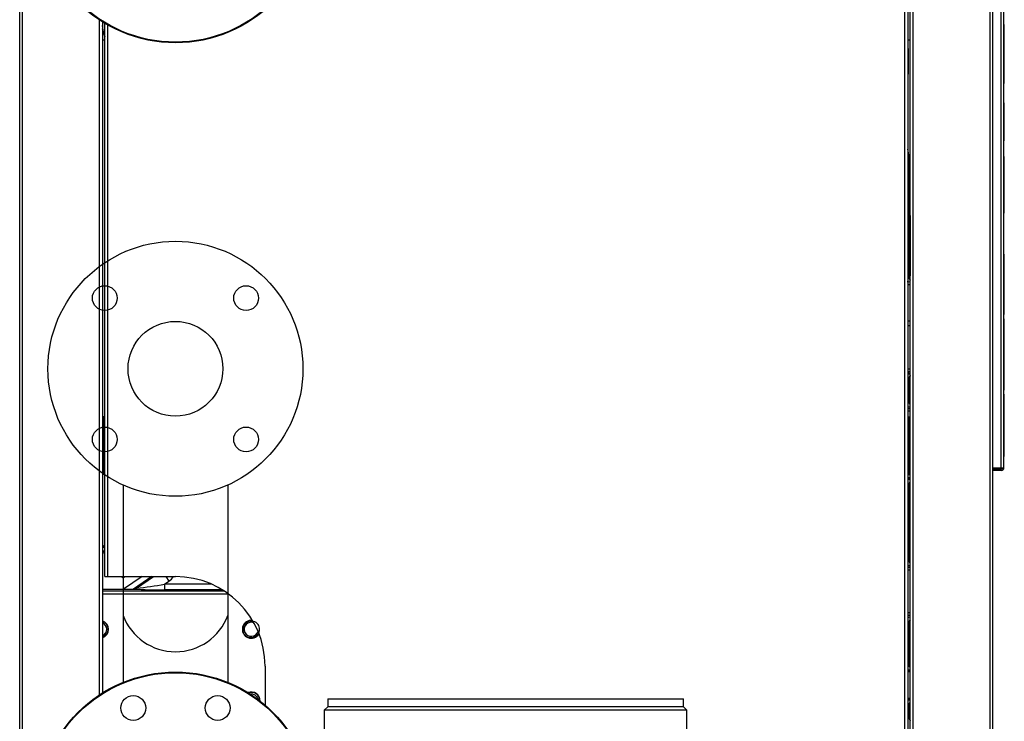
# Model space of a CAD drawing. Header units: millimetres. Extents: x 1064 to 6011, y -885 to 2276.
# Tile 8 of 36: x 1066 to 1781, y -452 to 57. Entities that reach past the tile are written whole.
import ezdxf

# ---------------------------------------------------------------- set-up
doc = ezdxf.new("R2010")
doc.units = ezdxf.units.MM
doc.header["$MEASUREMENT"] = 0

# ---------------------------------------------------------------- blocks, each defined once
blk = doc.blocks.new('Links')
for p, q in [((477.1, 151.46), (477.1, 1130.41)), ((479.1, 151.46), (479.1, 1130.41)), ((1119.31, 167.46), (1119.31, 1130.41)), ((1121.31, 1130.41), (1121.31, 167.46)), ((1181.06, 151.46), (1181.06, 1130.41)), ((1183.06, 151.46), (1183.06, 1130.41)), ((1189.06, 455.29), (1189.06, 1131.26)), ((1191.06, 455.44), (1191.06, 1131.41)), ((1123.06, 171.46), (1123.06, 1115.58)), ((1125.06, 1115.58), (1125.06, 167.46)), ((535.09, 290.72), (535.09, 780.16)), ((537.09, 778.88), (537.09, 292)), ((538.01, 771.1), (537.09, 776.3)), ((538.01, 771.1), (537.09, 773.91)), ((537.62, 771.81), (538.58, 768.85)), ((538.84, 376.45), (538.84, 777.81)), ((540.84, 776.65), (540.84, 376.45)), ((1191.36, 776.96), (1191.16, 776.96)), ((1191.16, 776.94), (1191.16, 776.96)), ((1191.36, 776.94), (1191.16, 776.94)), ((1191.16, 776.79), (1191.16, 776.94)), ((1191.36, 776.79), (1191.16, 776.79)), ((1191.16, 776.47), (1191.16, 776.79)), ((1191.36, 776.47), (1191.16, 776.47)), ((1191.16, 775.98), (1191.16, 776.47)), ((1191.36, 775.98), (1191.16, 775.98)), ((1191.16, 775.3), (1191.16, 775.98)), ((1191.36, 775.3), (1191.16, 775.3)), ((1191.16, 774.42), (1191.16, 775.3)), ((1191.36, 774.42), (1191.16, 774.42)), ((1191.16, 773.33), (1191.16, 774.42)), ((1191.36, 773.33), (1191.16, 773.33)), ((1191.16, 772.02), (1191.16, 773.33)), ((1191.36, 772.02), (1191.16, 772.02)), ((1191.16, 770.48), (1191.16, 772.02)), ((1191.36, 776.94), (1191.36, 776.96)), ((1191.36, 776.79), (1191.36, 776.94)), ((1191.36, 776.47), (1191.36, 776.79)), ((1191.36, 775.98), (1191.36, 776.47)), ((1191.36, 775.3), (1191.36, 775.98)), ((1191.36, 774.42), (1191.36, 775.3)), ((1191.36, 773.33), (1191.36, 774.42)), ((1191.36, 772.02), (1191.36, 773.33)), ((1191.36, 770.48), (1191.36, 772.02)), ((538.84, 765.55), (537.09, 765.55)), ((1123.06, 765.55), (1121.56, 765.55)), ((1191.36, 770.48), (1191.16, 770.48)), ((1191.16, 768.69), (1191.16, 770.48)), ((1191.36, 768.69), (1191.16, 768.69)), ((1191.16, 766.65), (1191.16, 768.69)), ((1191.36, 766.65), (1191.16, 766.65)), ((1191.16, 764.34), (1191.16, 766.65)), ((1191.36, 764.34), (1191.16, 764.34)), ((1191.16, 761.76), (1191.16, 764.34)), ((1191.36, 768.69), (1191.36, 770.48)), ((1191.36, 766.65), (1191.36, 768.69)), ((1191.36, 764.34), (1191.36, 766.65)), ((1191.36, 761.76), (1191.36, 764.34)), ((1121.56, 759.45), (1121.56, 740.9)), ((1191.36, 761.76), (1191.16, 761.76)), ((1191.16, 749.34), (1191.16, 761.76)), ((1191.36, 749.34), (1191.36, 761.76)), ((1191.36, 749.34), (1191.16, 749.34)), ((1191.16, 747.96), (1191.16, 749.34)), ((1191.36, 747.96), (1191.16, 747.96)), ((1191.16, 745.51), (1191.16, 747.96)), ((1191.36, 745.51), (1191.16, 745.51)), ((1191.16, 743.34), (1191.16, 745.51)), ((1191.36, 743.34), (1191.16, 743.34)), ((1191.16, 741.42), (1191.16, 743.34)), ((1191.36, 747.96), (1191.36, 749.34)), ((1191.36, 745.51), (1191.36, 747.96)), ((1191.36, 743.34), (1191.36, 745.51)), ((1191.36, 741.42), (1191.36, 743.34)), ((1191.36, 741.42), (1191.16, 741.42)), ((1191.16, 739.76), (1191.16, 741.42)), ((1191.36, 739.76), (1191.16, 739.76)), ((1191.16, 738.34), (1191.16, 739.76)), ((1191.36, 738.34), (1191.16, 738.34)), ((1191.16, 737.14), (1191.16, 738.34)), ((1191.36, 737.14), (1191.16, 737.14)), ((1191.16, 736.15), (1191.16, 737.14)), ((1191.36, 736.15), (1191.16, 736.15)), ((1191.16, 735.38), (1191.16, 736.15)), ((1191.36, 739.76), (1191.36, 741.42)), ((1191.36, 738.34), (1191.36, 739.76)), ((1191.36, 737.14), (1191.36, 738.34)), ((1191.36, 736.15), (1191.36, 737.14)), ((1191.36, 735.38), (1191.36, 736.15)), ((1121.56, 731.86), (1121.56, 731.83)), ((1191.36, 735.38), (1191.16, 735.38)), ((1191.16, 734.79), (1191.16, 735.38)), ((1191.36, 734.79), (1191.16, 734.79)), ((1191.16, 734.39), (1191.16, 734.79)), ((1191.36, 734.39), (1191.16, 734.39)), ((1191.16, 734.15), (1191.16, 734.39)), ((1191.36, 734.15), (1191.16, 734.15)), ((1191.16, 734.08), (1191.16, 734.15)), ((1191.36, 734.08), (1191.16, 734.08)), ((1191.36, 734.79), (1191.36, 735.38)), ((1191.36, 734.39), (1191.36, 734.79)), ((1191.36, 734.15), (1191.36, 734.39)), ((1191.36, 734.08), (1191.36, 734.15)), ((1191.36, 720.04), (1191.16, 720.04)), ((1191.36, 720.04), (1191.16, 720.04)), ((1191.16, 720.04), (1191.16, 720.04)), ((1191.16, 707.33), (1191.16, 720.04)), ((1191.36, 720.04), (1191.36, 720.04)), ((1191.36, 707.33), (1191.36, 720.04)), ((1191.36, 707.33), (1191.16, 707.33)), ((1191.16, 707.18), (1191.16, 707.33)), ((1191.36, 707.18), (1191.16, 707.18)), ((1191.16, 692.64), (1191.16, 707.18)), ((1191.36, 707.18), (1191.36, 707.33)), ((1191.36, 692.64), (1191.36, 707.18)), ((1122.02, 682.53), (1121.31, 686.57)), ((1191.36, 692.64), (1191.16, 692.64)), ((1191.16, 692.63), (1191.16, 692.64)), ((1191.36, 692.63), (1191.16, 692.63)), ((1191.36, 692.63), (1191.36, 692.64)), ((1122.02, 682.53), (1122.06, 682.32)), ((1122.06, 682.32), (1122.06, 594.19)), ((1123.06, 672.66), (1122.06, 682.17)), ((1191.36, 681.27), (1191.16, 681.27)), ((1191.16, 681.26), (1191.16, 681.27)), ((1191.36, 681.26), (1191.16, 681.26)), ((1191.16, 680.58), (1191.16, 681.26)), ((1191.36, 680.58), (1191.16, 680.58)), ((1191.36, 680.58), (1191.16, 680.58)), ((1191.16, 680.58), (1191.16, 680.58)), ((1191.16, 679.75), (1191.16, 680.58)), ((1191.36, 679.75), (1191.16, 679.75)), ((1191.16, 676.99), (1191.16, 679.75)), ((1191.36, 681.26), (1191.36, 681.27)), ((1191.36, 680.58), (1191.36, 681.26)), ((1191.36, 680.58), (1191.36, 680.58)), ((1191.36, 679.75), (1191.36, 680.58)), ((1191.36, 676.99), (1191.36, 679.75)), ((1191.36, 676.99), (1191.16, 676.99)), ((1191.16, 671.62), (1191.16, 676.99)), ((1191.36, 671.62), (1191.16, 671.62)), ((1191.16, 665.2), (1191.16, 671.62)), ((1191.36, 671.62), (1191.36, 676.99)), ((1191.36, 665.2), (1191.36, 671.62)), ((1191.36, 665.2), (1191.16, 665.2)), ((1191.16, 658.62), (1191.16, 665.2)), ((1191.36, 658.62), (1191.36, 665.2)), ((1191.36, 658.62), (1191.16, 658.62)), ((1191.16, 654.47), (1191.16, 658.62)), ((1191.36, 654.47), (1191.36, 658.62)), ((1191.36, 654.47), (1191.16, 654.47)), ((1191.16, 647.16), (1191.16, 654.47)), ((1191.36, 647.16), (1191.36, 654.47)), ((1191.36, 647.16), (1191.16, 647.16)), ((1191.16, 642.72), (1191.16, 647.16)), ((1191.36, 642.72), (1191.36, 647.16)), ((1123.01, 638.38), (1123.01, 595.17)), ((1191.36, 642.72), (1191.16, 642.72)), ((1191.16, 640.73), (1191.16, 642.72)), ((1191.36, 640.73), (1191.16, 640.73)), ((1191.16, 640.53), (1191.16, 640.73)), ((1191.36, 640.53), (1191.16, 640.53)), ((1191.16, 640.19), (1191.16, 640.53)), ((1191.36, 640.19), (1191.16, 640.19)), ((1191.36, 640.73), (1191.36, 642.72)), ((1191.36, 640.53), (1191.36, 640.73)), ((1191.36, 640.19), (1191.36, 640.53)), ((1191.36, 610.43), (1191.16, 610.43)), ((1191.16, 609.9), (1191.16, 610.43)), ((1191.36, 609.9), (1191.16, 609.9)), ((1191.16, 608.99), (1191.16, 609.9)), ((1191.36, 608.99), (1191.16, 608.99)), ((1191.16, 608.77), (1191.16, 608.99)), ((1191.36, 608.77), (1191.16, 608.77)), ((1191.16, 607.8), (1191.16, 608.77)), ((1191.36, 607.8), (1191.16, 607.8)), ((1191.16, 605.59), (1191.16, 607.8)), ((1191.36, 609.9), (1191.36, 610.43)), ((1191.36, 608.99), (1191.36, 609.9)), ((1191.36, 608.77), (1191.36, 608.99)), ((1191.36, 607.8), (1191.36, 608.77)), ((1191.36, 605.59), (1191.36, 607.8)), ((1191.36, 605.59), (1191.16, 605.59)), ((1191.16, 601.67), (1191.16, 605.59)), ((1191.36, 601.67), (1191.16, 601.67)), ((1191.16, 595.56), (1191.16, 601.67)), ((1191.36, 601.67), (1191.36, 605.59)), ((1191.36, 595.56), (1191.36, 601.67)), ((1123.01, 595.17), (1122.06, 594.22)), ((1123.06, 595.17), (1123.01, 595.17)), ((1191.36, 595.56), (1191.16, 595.56)), ((1191.16, 580.69), (1191.16, 595.56)), ((1191.36, 580.69), (1191.36, 595.56)), ((1123.06, 590.06), (1120.99, 590.37)), ((1191.36, 580.69), (1191.16, 580.69)), ((1191.16, 574.08), (1191.16, 580.69)), ((1191.36, 574.08), (1191.36, 580.69)), ((1191.36, 574.08), (1191.16, 574.08)), ((1191.16, 569.96), (1191.16, 574.08)), ((1191.36, 569.96), (1191.36, 574.08)), ((1191.36, 569.96), (1191.16, 569.96)), ((1191.16, 567.75), (1191.16, 569.96)), ((1191.36, 567.75), (1191.16, 567.75)), ((1191.16, 566.85), (1191.16, 567.75)), ((1191.36, 566.85), (1191.16, 566.85)), ((1191.16, 566.68), (1191.16, 566.85)), ((1191.36, 566.68), (1191.16, 566.68)), ((1191.16, 566.64), (1191.16, 566.68)), ((1191.36, 566.64), (1191.16, 566.64)), ((1191.36, 567.75), (1191.36, 569.96)), ((1191.36, 566.85), (1191.36, 567.75)), ((1191.36, 566.68), (1191.36, 566.85)), ((1191.36, 566.64), (1191.36, 566.68)), ((1123.06, 561.66), (1121.31, 561.66)), ((1123.06, 558.36), (1121.31, 558.36)), ((1191.36, 563.49), (1191.16, 563.49)), ((1191.16, 544.48), (1191.16, 563.49)), ((1191.36, 544.48), (1191.36, 563.49)), ((1191.36, 544.48), (1191.16, 544.48)), ((1191.16, 544.33), (1191.16, 544.48)), ((1191.36, 544.33), (1191.16, 544.33)), ((1191.16, 530.53), (1191.16, 544.33)), ((1191.36, 544.33), (1191.36, 544.48)), ((1191.36, 530.53), (1191.36, 544.33)), ((1191.36, 530.53), (1191.16, 530.53)), ((1191.16, 511.82), (1191.16, 530.53)), ((1191.36, 511.82), (1191.36, 530.53)), ((1123.06, 526.89), (1121.31, 526.89)), ((1121.31, 525.23), (1123.06, 525.23)), ((1121.31, 524.18), (1122.06, 524.07)), ((1122.06, 503.79), (1122.06, 519.69)), ((1122.06, 519.69), (1122.06, 519.69)), ((1122.06, 519.69), (1122.22, 519.53)), ((1123.06, 519.53), (1122.22, 519.53)), ((1122.22, 519.53), (1122.22, 503.95)), ((1191.36, 511.82), (1191.16, 511.82)), ((1191.16, 511.78), (1191.16, 511.82)), ((1191.36, 511.78), (1191.16, 511.78)), ((1191.16, 508.62), (1191.16, 508.73)), ((1191.36, 508.73), (1191.16, 508.73)), ((1191.16, 508.53), (1191.16, 508.62)), ((1191.36, 508.62), (1191.16, 508.62)), ((1191.16, 508.51), (1191.16, 508.53)), ((1191.36, 508.53), (1191.16, 508.53)), ((1191.16, 507.99), (1191.16, 508.51)), ((1191.36, 508.51), (1191.16, 508.51)), ((1191.16, 506.41), (1191.16, 507.99)), ((1191.36, 507.99), (1191.16, 507.99)), ((1191.36, 511.78), (1191.36, 511.82)), ((1191.36, 508.62), (1191.36, 508.73)), ((1191.36, 508.53), (1191.36, 508.62)), ((1191.36, 508.51), (1191.36, 508.53)), ((1191.36, 507.99), (1191.36, 508.51)), ((1191.36, 506.41), (1191.36, 507.99)), ((1122.22, 503.95), (1122.06, 503.79)), ((1122.06, 503.79), (1122.06, 503.79)), ((1123.06, 503.95), (1122.22, 503.95)), ((1191.16, 503.27), (1191.16, 506.41)), ((1191.36, 506.41), (1191.16, 506.41)), ((1191.16, 498.09), (1191.16, 503.27)), ((1191.36, 503.27), (1191.16, 503.27)), ((1191.36, 503.27), (1191.36, 506.41)), ((1191.36, 498.09), (1191.36, 503.27)), ((1123.06, 496.47), (1121.31, 496.47)), ((1191.16, 494.23), (1191.16, 498.09)), ((1191.36, 498.09), (1191.16, 498.09)), ((1191.16, 478.87), (1191.16, 494.23)), ((1191.36, 494.23), (1191.16, 494.23)), ((1191.36, 494.23), (1191.36, 498.09)), ((1191.36, 478.87), (1191.36, 494.23)), ((538.09, 492.44), (537.09, 492.44)), ((538.09, 492.44), (538.84, 492.44)), ((538.09, 450.44), (538.09, 492.44)), ((1121.31, 492.44), (1122.06, 492.44)), ((1122.06, 492.44), (1123.06, 492.44)), ((1122.06, 492.44), (1122.06, 450.44)), ((1191.16, 474.45), (1191.16, 478.87)), ((1191.36, 478.87), (1191.16, 478.87)), ((1191.36, 474.45), (1191.36, 478.87)), ((1191.16, 469.79), (1191.16, 474.45)), ((1191.36, 474.45), (1191.16, 474.45)), ((1191.36, 469.79), (1191.36, 474.45)), ((1191.16, 466.33), (1191.16, 469.79)), ((1191.36, 469.79), (1191.16, 469.79)), ((1191.16, 464.18), (1191.16, 466.33)), ((1191.36, 466.33), (1191.16, 466.33)), ((1191.36, 466.33), (1191.36, 469.79)), ((1191.36, 464.18), (1191.36, 466.33)), ((1191.16, 463.44), (1191.16, 464.18)), ((1191.36, 464.18), (1191.16, 464.18)), ((1191.36, 463.44), (1191.16, 463.44)), ((1191.36, 463.44), (1191.36, 464.18)), ((538.09, 450.44), (537.09, 450.44)), ((538.84, 450.44), (538.09, 450.44)), ((1122.06, 450.44), (1121.31, 450.44)), ((1122.06, 450.44), (1123.06, 450.44)), ((1183.06, 455.29), (1189.06, 455.29)), ((1189.06, 454.44), (1183.06, 454.44)), ((1189.06, 453.44), (1183.06, 453.44)), ((1189.76, 454.74), (1190.47, 454.03)), ((552.04, 442.88), (552.04, 299.68)), ((628.14, 442.88), (628.14, 299.68)), ((1121.31, 448.21), (1123.06, 448.21)), ((1121.9, 447.54), (1123.06, 447.54)), ((1121.9, 447.54), (1121.9, 447.12)), ((1121.9, 447.12), (1123.06, 447.12)), ((1122.22, 443.6), (1122.22, 388.86)), ((1122.06, 442.79), (1122.06, 442.8)), ((1122.06, 388.7), (1122.06, 442.79)), ((538.49, 398.71), (538.84, 398.91)), ((538.84, 398.37), (538.49, 398.71)), ((537.16, 391.81), (537.16, 367.36)), ((1122.22, 388.86), (1122.06, 388.7)), ((1122.06, 388.7), (1122.06, 388.7)), ((1123.06, 388.86), (1122.22, 388.86)), ((1121.31, 381.37), (1123.06, 381.37)), ((538.84, 376.45), (540.84, 376.45)), ((540.84, 376.45), (590.09, 376.45)), ((550.54, 376.45), (552.09, 375.55)), ((552.09, 376.36), (551.94, 376.45)), ((552.24, 376.45), (552.09, 376.36)), ((552.09, 375.55), (552.09, 376.36)), ((552.79, 375.96), (552.09, 375.55)), ((565.88, 376.45), (552.41, 367.36)), ((552.79, 375.96), (553.64, 376.45)), ((573.02, 376.45), (559.56, 367.36)), ((561.81, 368.04), (574.27, 376.45)), ((582.14, 370.91), (585.36, 373.08)), ((583.08, 376.45), (585.36, 373.08)), ((537.09, 367.36), (559.56, 367.36)), ((625.76, 365.79), (537.09, 365.79)), ((616.35, 370.91), (582.14, 370.91)), ((582.14, 370.91), (582.14, 366.91)), ((623.99, 366.91), (582.14, 366.91)), ((628.75, 363.7), (537.09, 363.7)), ((1123.06, 350.03), (1121.31, 350.03)), ((1122.06, 312.8), (1122.06, 342.7)), ((1122.06, 342.7), (1122.06, 342.7)), ((1122.06, 342.7), (1122.22, 342.54)), ((1123.06, 342.54), (1122.22, 342.54)), ((1122.22, 342.54), (1122.22, 312)), ((655.09, 311.45), (655.09, 283.2)), ((1123.06, 307.39), (1121.31, 307.39)), ((1121.9, 308.06), (1121.9, 308.47)), ((1123.06, 308.47), (1121.9, 308.47)), ((1123.06, 308.06), (1121.9, 308.06)), ((1122.06, 312.8), (1122.06, 312.8)), ((700.58, 287.7), (958.57, 287.7)), ((700.58, 287.7), (700.58, 281.95)), ((958.57, 281.95), (958.57, 287.7)), ((1121.31, 288.22), (1123.06, 288.22)), ((1121.9, 287.55), (1123.06, 287.55)), ((1121.9, 287.55), (1121.9, 287.13)), ((1121.9, 287.13), (1123.06, 287.13)), ((700.58, 281.95), (698.08, 279.45)), ((961.07, 279.45), (698.08, 279.45)), ((698.08, 279.45), (698.08, 217.71)), ((958.57, 281.95), (700.58, 281.95)), ((961.07, 279.45), (958.57, 281.95)), ((961.07, 217.71), (961.07, 279.45)), ((1122.06, 282.8), (1122.06, 282.81)), ((1122.06, 274.71), (1122.06, 282.8)), ((1122.22, 283.61), (1122.22, 274.86)), ((1122.22, 274.86), (1122.06, 274.7)), ((1122.06, 274.7), (1122.06, 274.71)), ((1123.06, 274.86), (1122.22, 274.86))]:
    blk.add_line(p, q)
for centre, radius in [((590.09, 863.67), 99.99), ((590.09, 863.67), 99.49), ((590.09, 527.19), 92.5), ((538.83, 578.45), 9), ((641.35, 578.45), 9), ((590.09, 527.19), 34.4), ((538.83, 475.93), 9), ((641.35, 475.93), 9), ((590.09, 207.21), 99.99), ((590.09, 207.21), 99.49), ((559.48, 281.11), 9), ((620.7, 281.11), 9)]:
    blk.add_circle(centre, radius)
for centre, radius, start, end in [((554.49, 774.06), 16.74, 190.17098, 199.88734), ((1569.77, 750.18), 448.3, 178.81467, 181.18533), ((1124.06, 519.7), 4.8, 114.54684, 125.01735), ((1124.05, 540.39), 16.44, 263.05617, 266.55856), ((1115.31, 548.28), 45, 277.68298, 278.63392), ((1123.65, 512.14), 13.87, 260.22788, 267.57642), ((1124.2, 512.53), 13.01, 257.15025, 265.0059), ((1185.06, 455.44), 2, 184.37293, 210), ((1185.06, 455.44), 1, 188.7716, 270), ((1189.06, 455.44), 1, 270, 315), ((1189.06, 455.44), 2, 270, 315), ((1189.05, 455.45), 1.01, 315.23597, 359.76403), ((1189.06, 455.44), 2, 315, 0), ((1115.31, 398.3), 45, 81.36608, 82.31702), ((1122.08, 422.88), 24.24, 87.30797, 90.4337), ((542.66, 391.81), 7.5, 120.0114, 138.35585), ((1115.31, 433.19), 45, 277.68298, 278.63392), ((1123.65, 397.05), 13.87, 260.22787, 267.57642), ((1124.2, 397.43), 13.01, 257.15025, 265.0059), ((578.09, 383.85), 13, 304, 325.28059), ((590.09, 311.45), 65, 0, 90), ((576.51, 656.55), 289.7, 266.64605, 271.11451), ((581.96, 318.08), 53.8, 111.84468, 112.5862), ((531.58, 655.32), 288.88, 276.00734, 276.03233), ((531.58, 655.32), 288.88, 276.03233, 280.08169), ((535.09, 338.2), 6.5, 0, 72.08279), ((535.09, 338.2), 6.25, 0, 71.3385), ((535.09, 338.2), 5.1, 0, 66.91303), ((590.09, 362.52), 40.61, 200.47726, 339.52274), ((645.09, 338.2), 6.5, 82.14955, 329.72339), ((645.09, 338.2), 6.25, 80.30669, 331.56639), ((645.09, 338.2), 6, 255, 195), ((645.09, 338.2), 5.1, 68.64386, 343.22923), ((1123.64, 334.36), 13.86, 92.41859, 99.7709), ((1124.2, 333.96), 13.01, 94.9941, 102.84975), ((535.09, 338.2), 6.25, 288.6615, 0), ((535.09, 338.2), 5.1, 293.08697, 0), ((535.09, 338.2), 6.5, 287.91721, 0), ((1115.31, 298.21), 45, 81.36608, 82.31702), ((1115.31, 357.29), 45, 277.68298, 278.63392), ((1122.08, 332.72), 24.24, 269.5663, 272.69203), ((535.09, 286.2), 6.5, 68.40432, 72.08279), ((535.09, 286.2), 6.25, 70.12305, 71.3385), ((645.09, 286.2), 6.5, 0, 111.59568), ((645.09, 286.2), 6.25, 0.43394, 109.87477), ((645.09, 286.2), 5.1, 11.29941, 99.0093), ((645.09, 286.2), 6.5, 358.71285, 360), ((1122.08, 262.89), 24.25, 87.30759, 90.43391), ((1115.31, 238.31), 45, 81.36608, 82.31702), ((1115.31, 319.2), 45, 277.68298, 278.63392)]:
    blk.add_arc(centre, radius, start, end)
for centre, major_axis, ratio, start_param, end_param in [((551.87, 776.47), (-4.74, 14.5), 0.983224, 1.426788, 1.570796), ((1127.01, 595.17), (2.83, -2.83), 0.999315, 3.927333, 4.090282), ((1126.22, 519.53), (2.83, 2.83), 0.999315, 1.696431, 2.355852), ((1126.22, 503.95), (2.83, -2.83), 0.999315, 3.927333, 4.586754), ((1189.06, 455.44), (2, 0), 0.076248, 4.712389, 6.283185), ((542.25, 392.21), (5.41, -5.2), 0.99934, 2.860877, 3.09406), ((1126.22, 388.86), (2.83, -2.83), 0.999315, 3.927333, 4.586754), ((1126.22, 342.54), (2.83, 2.83), 0.999315, 1.696431, 2.355852), ((1126.22, 274.86), (2.83, -2.83), 0.999315, 3.927333, 4.586754)]:
    blk.add_ellipse(centre, major_axis=major_axis, ratio=ratio, start_param=start_param, end_param=end_param)
for points, degree, knots in [([(1121.33, 682.25), (1121.35, 682.25), (1121.44, 682.26), (1121.59, 682.27), (1121.76, 682.29), (1121.9, 682.3), (1121.99, 682.31), (1122.05, 682.32), (1122.06, 682.32), (1122.06, 682.32)], 3, [0, 0, 0, 0, 0.030178, 0.193599, 0.3563, 0.518285, 0.67956, 0.84013, 1, 1, 1, 1]), ([(1122.06, 594.19), (1122.06, 593.8), (1122.14, 593.41), (1122.21, 593.03), (1122.36, 592.67), (1122.51, 592.31), (1122.73, 591.98), (1122.86, 591.77), (1123.03, 591.58)], 2, [0, 0, 0, 0.274728, 0.274728, 0.549456, 0.549456, 0.824184, 0.824184, 1, 1, 1]), ([(1123.06, 587.98), (1123, 587.98), (1122.95, 587.99), (1122.89, 588), (1122.53, 588.04), (1122.17, 588.1), (1121.88, 588.16), (1121.59, 588.23), (1121.31, 588.31)], 5, [0, 0, 0, 0, 0, 0, 0.149913, 0.149913, 0.149913, 1, 1, 1, 1, 1, 1]), ([(1121.3, 522.69), (1121.32, 522.71), (1121.34, 522.73), (1121.65, 523.12), (1122.01, 523.42), (1122.61, 523.73), (1122.83, 523.82), (1123.05, 523.87)], 3, [0, 0, 0, 0, 0.035208, 0.035208, 0.661869, 0.661869, 1, 1, 1, 1]), ([(1122.74, 521.91), (1122.52, 521.59), (1122.37, 521.22), (1122.22, 520.86), (1122.14, 520.47), (1122.06, 520.09), (1122.06, 519.69)], 2, [0.1688125, 0.1688125, 0.1688125, 0.445875, 0.445875, 0.7229375, 0.7229375, 1, 1, 1]), ([(1122.14, 503.01), (1122.22, 502.62), (1122.37, 502.26), (1122.52, 501.9), (1122.74, 501.57)], 2, [0.2770117, 0.2770117, 0.2770117, 0.5540234, 0.5540234, 0.8310351, 0.8310351, 0.8310351]), ([(1122.37, 444.33), (1122.22, 443.96), (1122.14, 443.58), (1122.06, 443.19), (1122.06, 442.8)], 2, [0.4453854, 0.4453854, 0.4453854, 0.7226927, 0.7226927, 1, 1, 1]), ([(1122.06, 388.7), (1122.06, 388.3), (1122.14, 387.92), (1122.22, 387.53), (1122.37, 387.17)], 2, [0, 0, 0, 0.2770117, 0.2770117, 0.5540234, 0.5540234, 0.5540234]), ([(559.56, 367.36), (559.99, 367.36), (560.42, 367.41), (560.84, 367.53), (561.28, 367.72), (561.69, 367.97), (561.73, 367.99), (561.77, 368.02), (561.81, 368.04)], 5, [0, 0, 0, 0, 0, 0, 0.900112, 0.900112, 0.900112, 1, 1, 1, 1, 1, 1]), ([(1121.9, 308.06), (1121.79, 308.06), (1121.6, 308.06), (1121.4, 308.06), (1121.31, 308.07)], 3, [0, 0, 0, 0, 0.533944, 1, 1, 1, 1]), ([(1122.06, 312.8), (1122.06, 312.4), (1122.14, 312.02), (1122.22, 311.63), (1122.37, 311.27)], 2, [0, 0, 0, 0.2772562, 0.2772562, 0.5545125, 0.5545125, 0.5545125]), ([(1122.37, 311.27), (1122.52, 310.91), (1122.74, 310.58), (1122.87, 310.38), (1123.02, 310.2)], 2, [0.5545125, 0.5545125, 0.5545125, 0.8317687, 0.8317687, 1, 1, 1]), ([(1122.74, 285.03), (1122.52, 284.7), (1122.37, 284.34), (1122.22, 283.97), (1122.14, 283.59), (1122.06, 283.2), (1122.06, 282.81)], 2, [0.1680782, 0.1680782, 0.1680782, 0.4453854, 0.4453854, 0.7226927, 0.7226927, 1, 1, 1]), ([(1122.06, 274.7), (1122.06, 274.31), (1122.14, 273.92), (1122.22, 273.54), (1122.37, 273.17)], 2, [0, 0, 0, 0.2770117, 0.2770117, 0.5540234, 0.5540234, 0.5540234]), ([(1122.37, 273.17), (1122.52, 272.81), (1122.74, 272.48), (1122.87, 272.28), (1123.02, 272.1)], 2, [0.5540234, 0.5540234, 0.5540234, 0.8310351, 0.8310351, 1, 1, 1])]:
    blk.add_open_spline(points, degree=degree, knots=knots)
for points, degree in [([(1122.06, 594.19), (1122.06, 594.14), (1121.94, 594.1), (1121.69, 594.05), (1121.33, 594.01)], 4), ([(1123.02, 522.29), (1122.87, 522.11), (1122.74, 521.91)], 2), ([(1121.42, 519.86), (1121.74, 519.82), (1121.95, 519.77), (1122.06, 519.73), (1122.06, 519.69)], 4), ([(1122.06, 503.79), (1122.06, 503.4), (1122.14, 503.01)], 2), ([(1122.74, 501.57), (1122.87, 501.37), (1123.02, 501.19)], 2), ([(1121.31, 447.53), (1121.5, 447.54), (1121.7, 447.54), (1121.9, 447.54)], 3), ([(1121.32, 447.11), (1121.43, 447.12), (1121.55, 447.12), (1121.67, 447.12), (1121.78, 447.12), (1121.9, 447.12)], 5), ([(1122.74, 445.02), (1122.52, 444.69), (1122.37, 444.33)], 2), ([(1123.02, 445.4), (1122.87, 445.22), (1122.74, 445.02)], 2), ([(538.67, 395.6), (537.95, 394.84), (537.43, 393.9), (537.16, 392.86), (537.16, 391.81)], 4), ([(1122.37, 387.17), (1122.52, 386.8), (1122.74, 386.48)], 2), ([(1122.74, 386.48), (1122.87, 386.28), (1123.02, 386.09)], 2), ([(1122.14, 343.48), (1122.06, 343.1), (1122.06, 342.7)], 2), ([(1122.37, 344.23), (1122.22, 343.87), (1122.14, 343.48)], 2), ([(1122.74, 344.92), (1122.52, 344.59), (1122.37, 344.23)], 2), ([(1123.02, 345.3), (1122.87, 345.12), (1122.74, 344.92)], 2), ([(1121.9, 308.47), (1121.78, 308.47), (1121.67, 308.47), (1121.55, 308.48), (1121.43, 308.48), (1121.32, 308.48)], 5), ([(1121.31, 287.54), (1121.5, 287.55), (1121.7, 287.55), (1121.9, 287.55)], 3), ([(1121.32, 287.12), (1121.43, 287.13), (1121.55, 287.13), (1121.67, 287.13), (1121.78, 287.13), (1121.9, 287.13)], 5), ([(1123.02, 285.41), (1122.87, 285.23), (1122.74, 285.03)], 2)]:
    blk.add_open_spline(points, degree=degree)

msp = doc.modelspace()

# ---------------------------------------------------------------- block references
msp.add_blockref('Links', (589.4, -723.01))

doc.saveas('drawing.dxf')
